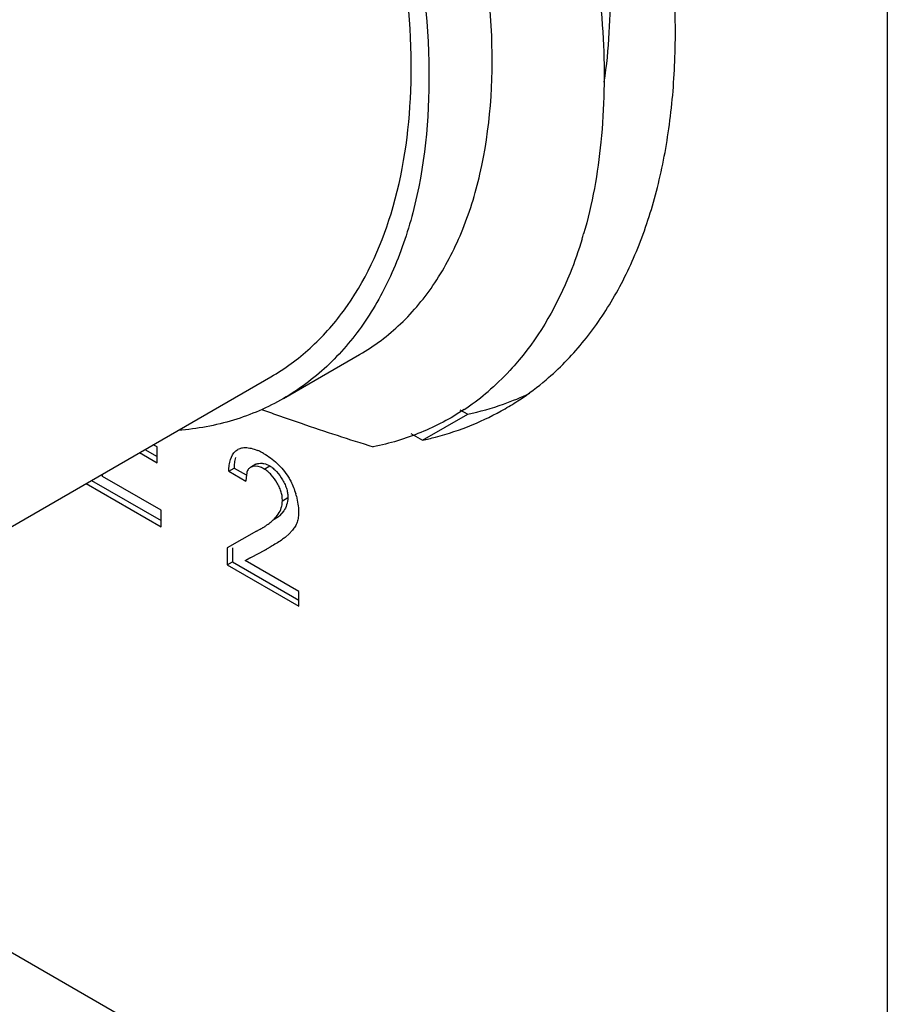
# Model space of a CAD drawing. Header units: inches. Extents: x 0 to 34, y 0 to 22.
# Tile 106 of 126: x 23.74 to 24.08, y 12.972 to 13.358. Entities that reach past the tile are written whole.
import ezdxf

# ---------------------------------------------------------------- set-up
doc = ezdxf.new("R2010")
doc.units = ezdxf.units.IN
doc.header["$LTSCALE"] = 1.87
doc.header["$MEASUREMENT"] = 0
doc.layers.get('0').update_dxf_attribs({"linetype": 'CONTINUOUS'})
doc.layers.add('02___PRT_ALL_AXES', color=7, linetype='CONTINUOUS')

msp = doc.modelspace()

# ---------------------------------------------------------------- linework, layer by layer
at = {"color": 7, "linetype": 'CONTINUOUS'}
for p, q in [((24.0799177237, 13.3958935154), (24.0799177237, 8.8236599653)), ((23.843175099, 13.2096250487), (23.8730390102, 13.2268680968)), ((23.6767882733, 13.1249207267), (23.8382536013, 13.2181487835)), ((23.7888852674, 13.1896441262), (23.7936769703, 13.186877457)), ((23.7936769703, 13.1906182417), (23.7921246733, 13.1915145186)), ((23.7936769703, 13.1844278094), (23.7936769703, 13.1906182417)), ((23.8244553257, 13.1890604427), (23.8253318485, 13.1897014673)), ((23.8253308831, 13.1897031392), (23.8258444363, 13.1899576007)), ((23.8317509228, 13.189770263), (23.8331795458, 13.189233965)), ((23.786763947, 13.1884193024), (23.7936769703, 13.1844278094)), ((23.8243841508, 13.1864689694), (23.8240581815, 13.1849132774)), ((23.8217589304, 13.181109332), (23.8238802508, 13.1823341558)), ((23.8239199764, 13.1834141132), (23.8238802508, 13.1823341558)), ((23.8238802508, 13.1823341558), (23.8285352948, 13.1796463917)), ((23.8240581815, 13.1849132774), (23.8239199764, 13.1834141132)), ((23.8323627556, 13.18382221), (23.8302414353, 13.1825973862)), ((23.8356850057, 13.1819885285), (23.837806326, 13.1832133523)), ((23.772231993, 13.1791128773), (23.772231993, 13.1800287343)), ((23.7952689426, 13.1658116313), (23.772231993, 13.1791128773)), ((23.8217589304, 13.181109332), (23.8284725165, 13.1772329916)), ((23.8285203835, 13.1787141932), (23.8284725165, 13.1772329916)), ((23.8287909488, 13.1804714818), (23.8285203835, 13.1787141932)), ((23.7658444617, 13.176316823), (23.7952689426, 13.1593274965)), ((23.7679657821, 13.1775416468), (23.7952689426, 13.1617771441)), ((23.8427629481, 13.1695738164), (23.8448842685, 13.1707986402)), ((23.7952689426, 13.1593274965), (23.7952689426, 13.1658116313)), ((23.839511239, 13.1623816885), (23.8416325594, 13.1636065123)), ((23.8433203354, 13.1655848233), (23.8416325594, 13.1636065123)), ((23.8338576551, 13.1582222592), (23.8359789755, 13.1594470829)), ((23.8326729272, 13.1575597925), (23.8211254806, 13.1511046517)), ((23.8326729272, 13.1575597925), (23.833860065, 13.1582180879)), ((23.8452652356, 13.1565008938), (23.8441054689, 13.1554550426)), ((23.8467560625, 13.1580558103), (23.8452652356, 13.1565008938)), ((23.8211254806, 13.1511046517), (23.8211254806, 13.1443982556)), ((23.823246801, 13.1511046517), (23.823246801, 13.1456230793)), ((23.8379641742, 13.1513720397), (23.8359344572, 13.1501507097)), ((23.8282044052, 13.1461362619), (23.8359344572, 13.1501507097)), ((23.8282044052, 13.1461362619), (23.8303257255, 13.1473610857)), ((23.8359344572, 13.1501507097), (23.8366967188, 13.15059083)), ((23.8211254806, 13.1443982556), (23.823246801, 13.1456230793)), ((23.8211254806, 13.1443982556), (23.8492074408, 13.1281840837)), ((23.823246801, 13.1456230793), (23.8492074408, 13.1306337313)), ((23.8492074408, 13.1340093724), (23.8282044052, 13.1461362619)), ((23.8492074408, 13.1281840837), (23.8492074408, 13.1340093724))]:
    msp.add_line(p, q, dxfattribs=at)
for centre, radius, start, end in [((23.7964056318, 13.3218804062), 0.1712377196, 343.1382229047, 343.8041395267), ((23.8585149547, 13.2883219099), 0.099869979, 309.809243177, 311.2503898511), ((23.8595746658, 13.2870264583), 0.0981963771, 303.6394917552, 309.8181953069), ((24.1177120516, 13.9851071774), 0.8295608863, 250.0413676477, 250.5008284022), ((23.8254323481, 13.1710466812), 0.0197685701, 62.7345270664, 66.9275559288), ((23.824488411, 13.1691757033), 0.0218641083, 59.9840580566, 62.7818582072), ((23.8199888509, 13.1639721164), 0.0292034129, 14.5144468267, 16.490063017), ((23.8140054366, 13.1926656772), 0.039754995, 299.9579419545, 302.1272590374), ((23.9454857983, 12.9713041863), 0.2097268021, 120.5766087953, 120.8421545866)]:
    msp.add_arc(centre, radius, start, end, dxfattribs=at)
for points, knots in [([(23.8217322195, 13.6684052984), (23.8466462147, 13.6466505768), (23.8915782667, 13.596084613), (23.9333018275, 13.5232278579), (23.9564099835, 13.4615459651), (23.9674400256, 13.4165999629), (23.9721015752, 13.3739425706), (23.970764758, 13.3465020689), (23.9688249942, 13.333665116)], [0, 0, 0, 0, 0.2622441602, 0.5311127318, 0.6608060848, 0.7835179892, 0.8970641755, 1, 1, 1, 1]), ([(23.8730324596, 13.2268725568), (23.8788382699, 13.2302268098), (23.8898792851, 13.2385374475), (23.9034056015, 13.2549370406), (23.9138256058, 13.2749547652), (23.9237961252, 13.3071983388), (23.9268628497, 13.3547478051), (23.9172283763, 13.4162814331), (23.8950578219, 13.4807847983), (23.8616749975, 13.5439384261), (23.819193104, 13.6014913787), (23.7853357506, 13.6347603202), (23.7674170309, 13.6492879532)], [0, 0, 0, 0, 0.0413005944, 0.0841647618, 0.1299068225, 0.1794172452, 0.2911371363, 0.4195897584, 0.5609537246, 0.7093291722, 0.8579109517, 1, 1, 1, 1]), ([(23.7516225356, 13.6401684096), (23.768984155, 13.6252463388), (23.8017077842, 13.5912035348), (23.8424469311, 13.5326581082), (23.8740971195, 13.4684915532), (23.8945324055, 13.4029522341), (23.9024145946, 13.3403507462), (23.8977739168, 13.292012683), (23.8866084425, 13.2591731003), (23.8752895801, 13.2386622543), (23.8608794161, 13.2217824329), (23.8492721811, 13.2131472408), (23.8431744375, 13.2096261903)], [0, 0, 0, 0, 0.1394751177, 0.286021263, 0.4330015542, 0.5736985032, 0.702334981, 0.8152415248, 0.8657602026, 0.9127607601, 0.9571010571, 1, 1, 1, 1]), ([(23.8566554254, 13.6187422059), (23.878346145, 13.5920737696), (23.9069666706, 13.5488798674), (23.9361559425, 13.4875025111), (23.9528863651, 13.441115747), (23.9640410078, 13.3955008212), (23.9694147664, 13.3518604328), (23.9688202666, 13.3113470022), (23.9642598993, 13.2858662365), (23.9608475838, 13.2741184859)], [0, 0, 0, 0, 0.2772689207, 0.4145795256, 0.547653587, 0.6742631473, 0.7925923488, 0.9013283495, 1, 1, 1, 1]), ([(23.8382471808, 13.2181450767), (23.8437327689, 13.2213117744), (23.8542004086, 13.2289760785), (23.8723141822, 13.2492412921), (23.8881673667, 13.2835239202), (23.8950777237, 13.332433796), (23.8923910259, 13.367376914), (23.8894451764, 13.3856456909)], [0, 0, 0, 0, 0.1024954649, 0.2080578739, 0.4370809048, 0.700560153, 1, 1, 1, 1]), ([(23.96028138, 13.2722105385), (23.9589016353, 13.2676586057), (23.9530030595, 13.2507567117), (23.943997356, 13.2348195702), (23.9355632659, 13.224727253)], [0, 0, 0, 0, 0.2655902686, 1, 1, 1, 1]), ([(23.9355632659, 13.224727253), (23.934695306, 13.2236886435), (23.9311870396, 13.2196469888), (23.9273701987, 13.2158721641), (23.9243643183, 13.2132361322)], [0, 0, 0, 0, 0.252925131, 1, 1, 1, 1]), ([(23.8431744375, 13.2096261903), (23.8370301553, 13.2060782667), (23.8236407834, 13.2003098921), (23.8093203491, 13.1976956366), (23.8020065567, 13.197097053)], [0, 0, 0, 0, 0.491575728, 1, 1, 1, 1]), ([(23.9139720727, 13.2052740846), (23.9086584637, 13.2017403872), (23.8971978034, 13.1956586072), (23.8847660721, 13.1919696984), (23.8783954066, 13.1906990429)], [0, 0, 0, 0, 0.4955421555, 1, 1, 1, 1]), ([(23.8408102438, 13.203124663), (23.8438963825, 13.2020317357), (23.8563612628, 13.1976982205), (23.868918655, 13.1936329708), (23.8783966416, 13.1906962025)], [0, 0, 0, 0, 0.2480923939, 1, 1, 1, 1]), ([(23.8258444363, 13.1899576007), (23.8262632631, 13.1901275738), (23.827425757, 13.1904262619), (23.82945485, 13.1903890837), (23.8309730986, 13.1900222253), (23.8317509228, 13.189770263)], [0, 0, 0, 0, 0.2254785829, 0.5921380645, 1, 1, 1, 1]), ([(23.8217589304, 13.181109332), (23.8217806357, 13.1819120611), (23.8218391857, 13.1834723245), (23.8224420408, 13.1862704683), (23.8234838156, 13.1881836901), (23.8244553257, 13.1890604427)], [0, 0, 0, 0, 0.2805095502, 0.5428711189, 1, 1, 1, 1]), ([(23.8354257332, 13.1881075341), (23.8372905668, 13.1870308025), (23.8409638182, 13.184321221), (23.8439198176, 13.1808029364), (23.8451488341, 13.1787719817)], [0, 0, 0, 0, 0.4756461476, 1, 1, 1, 1]), ([(23.830241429, 13.1825973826), (23.8300631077, 13.1824944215), (23.8297234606, 13.182246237), (23.829152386, 13.1815671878), (23.8289094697, 13.1809192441), (23.8287909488, 13.1804714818)], [0, 0, 0, 0, 0.2341250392, 0.4733523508, 1, 1, 1, 1]), ([(23.8356850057, 13.1819885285), (23.8352202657, 13.1822568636), (23.8335615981, 13.1830419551), (23.8313908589, 13.1832610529), (23.830241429, 13.1825973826)], [0, 0, 0, 0, 0.2879123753, 1, 1, 1, 1]), ([(23.8323627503, 13.183822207), (23.8327059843, 13.1840203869), (23.8335163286, 13.184284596), (23.8343576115, 13.1842877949), (23.8347902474, 13.1842429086)], [0, 0, 0, 0, 0.4767719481, 1, 1, 1, 1]), ([(23.8347902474, 13.1842429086), (23.8350403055, 13.1842169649), (23.8360939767, 13.1840385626), (23.8371002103, 13.1836210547), (23.837806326, 13.1832133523)], [0, 0, 0, 0, 0.2356659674, 1, 1, 1, 1]), ([(23.8427629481, 13.1695738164), (23.8427629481, 13.1701009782), (23.842727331, 13.1712062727), (23.8423787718, 13.1729185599), (23.84170474, 13.1746863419), (23.8404766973, 13.1770527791), (23.8389120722, 13.1792218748), (23.8371143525, 13.1810065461), (23.8361636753, 13.1817121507), (23.8356850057, 13.1819885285)], [0, 0, 0, 0, 0.1066701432, 0.2231245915, 0.3517158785, 0.4882014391, 0.7620416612, 0.8881563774, 1, 1, 1, 1]), ([(23.837806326, 13.1832133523), (23.8382695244, 13.1829459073), (23.8391901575, 13.1822673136), (23.840003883, 13.1814700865), (23.8404111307, 13.181026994)], [0, 0, 0, 0, 0.4705496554, 1, 1, 1, 1]), ([(23.8404111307, 13.181026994), (23.8413443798, 13.180011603), (23.8425724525, 13.1783226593), (23.8438283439, 13.1759122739), (23.8443020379, 13.1746566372), (23.8444800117, 13.1740336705)], [0, 0, 0, 0, 0.507860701, 0.7614144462, 1, 1, 1, 1]), ([(23.8451488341, 13.1787719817), (23.845456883, 13.1782629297), (23.8466095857, 13.1761888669), (23.847486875, 13.1739651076), (23.8479910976, 13.1722614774)], [0, 0, 0, 0, 0.2508776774, 1, 1, 1, 1]), ([(23.8444800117, 13.1740336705), (23.844636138, 13.1734871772), (23.8448487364, 13.1724115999), (23.8448842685, 13.171319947), (23.8448842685, 13.1707986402)], [0, 0, 0, 0, 0.5215895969, 1, 1, 1, 1]), ([(23.8448842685, 13.1707986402), (23.8448842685, 13.1698217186), (23.844616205, 13.1679712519), (23.8437998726, 13.1662964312), (23.8433203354, 13.1655848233)], [0, 0, 0, 0, 0.5323750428, 1, 1, 1, 1]), ([(23.8482602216, 13.1712911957), (23.848523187, 13.1702752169), (23.8489223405, 13.1683018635), (23.849082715, 13.1662922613), (23.849082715, 13.1653329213)], [0, 0, 0, 0, 0.5224310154, 1, 1, 1, 1]), ([(23.839511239, 13.1623816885), (23.8401009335, 13.1629779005), (23.8413036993, 13.1642789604), (23.8420847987, 13.1658982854), (23.8423544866, 13.1667799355)], [0, 0, 0, 0, 0.4763142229, 1, 1, 1, 1]), ([(23.8423544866, 13.1667799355), (23.8424198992, 13.1669937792), (23.842662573, 13.1679055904), (23.8427629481, 13.1688543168), (23.8427629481, 13.1695738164)], [0, 0, 0, 0, 0.2371104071, 1, 1, 1, 1]), ([(23.8351472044, 13.1589984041), (23.835535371, 13.1592425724), (23.8370754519, 13.1602531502), (23.8385237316, 13.161412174), (23.839511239, 13.1623816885)], [0, 0, 0, 0, 0.2488934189, 1, 1, 1, 1]), ([(23.849082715, 13.1653329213), (23.849082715, 13.1645879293), (23.8490710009, 13.1631703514), (23.8486367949, 13.1611747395), (23.8478367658, 13.15947667), (23.8471308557, 13.1585043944), (23.8467560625, 13.1580558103)], [0, 0, 0, 0, 0.2855835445, 0.5416433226, 0.7759202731, 1, 1, 1, 1]), ([(23.8441054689, 13.1554550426), (23.8437002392, 13.1551033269), (23.8420230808, 13.1537741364), (23.8401771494, 13.1526835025), (23.8387998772, 13.1518684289)], [0, 0, 0, 0, 0.251093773, 1, 1, 1, 1])]:
    msp.add_open_spline(points, degree=3, knots=knots, dxfattribs=at)
at = {"layer": '02___PRT_ALL_AXES', "color": 7, "linetype": 'CONTINUOUS'}
for p, q in [((23.9123558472, 13.2052460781), (23.9154068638, 13.2034844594)), ((23.8977291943, 13.1932775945), (23.9154068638, 13.2034844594)), ((23.8931523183, 13.1959202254), (23.8977291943, 13.1932775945)), ((23.889061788, 12.9043527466), (23.6485196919, 13.0432387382))]:
    msp.add_line(p, q, dxfattribs=at)
for centre, radius, start, end in [((23.8756703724, 13.2996821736), 0.108652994, 303.5737490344, 310.4398588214), ((23.8928636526, 13.3113440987), 0.1101616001, 289.4170764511, 295.2125142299), ((23.876359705, 13.2986750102), 0.1074326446, 299.9824559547, 303.5644889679), ((23.8914062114, 13.3157238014), 0.1147767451, 282.0700414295, 289.3764166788), ((23.8758026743, 13.2997119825), 0.1086092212, 292.3889262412, 299.9636105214)]:
    msp.add_arc(centre, radius, start, end, dxfattribs=at)
for points, knots in [([(23.946148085, 13.2169877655), (23.9512747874, 13.2213524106), (23.9609400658, 13.2312342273), (23.9729923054, 13.2486862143), (23.982711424, 13.2687581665), (23.9899996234, 13.2912113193), (23.99479611, 13.3157940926), (23.9970638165, 13.3422366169), (23.9967819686, 13.3702503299), (23.9939638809, 13.3995297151), (23.9886352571, 13.4297520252), (23.9808638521, 13.4605862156), (23.9707275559, 13.4916866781), (23.9583515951, 13.5227118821), (23.9438607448, 13.5533160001), (23.9274199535, 13.5831673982), (23.9092106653, 13.6119147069), (23.8959449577, 13.630268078), (23.889061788, 13.6391759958)], [0, 0, 0, 0, 0.0438636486, 0.0895052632, 0.1376046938, 0.1886335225, 0.2428728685, 0.3004234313, 0.361238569, 0.425135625, 0.4918379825, 0.5609771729, 0.6321244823, 0.7047832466, 0.778439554, 0.8525826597, 0.9266610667, 1, 1, 1, 1]), ([(23.8977291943, 13.1932775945), (23.8994057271, 13.1936366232), (23.9060118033, 13.1952028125), (23.9124797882, 13.1973564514), (23.9171710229, 13.1992897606)], [0, 0, 0, 0, 0.2525648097, 1, 1, 1, 1])]:
    msp.add_open_spline(points, degree=3, knots=knots, dxfattribs=at)

doc.saveas('drawing.dxf')
